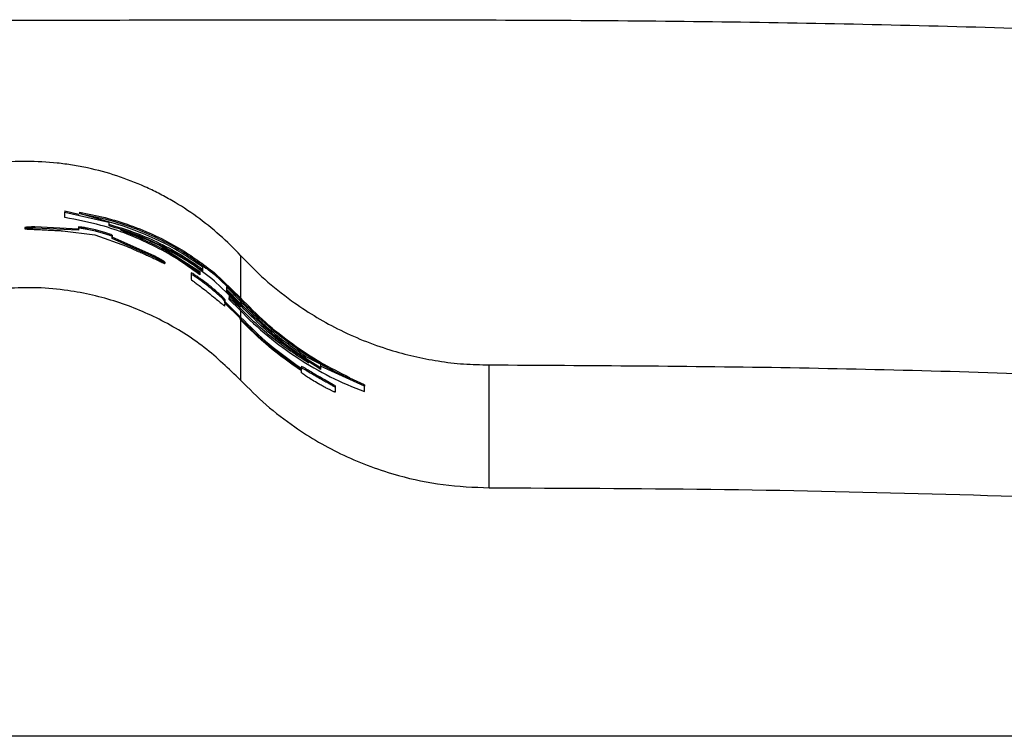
# Paper-space layout '1012-790 Hybird 2way' of a CAD drawing. Header units: millimetres. Extents: x 51 to 2966, y 67 to 3970.
# Tile 53 of 116: x 724 to 882, y 2709 to 2824. Entities that reach past the tile are written whole.
import ezdxf

# ---------------------------------------------------------------- set-up
doc = ezdxf.new("R2010")
doc.units = ezdxf.units.MM

psp = doc.layouts.new('1012-790 Hybird 2way')

# ---------------------------------------------------------------- linework, layer by layer
at = {"color": 7, "linetype": 'Continuous', "lineweight": 25}
for p, q in [((731.45, 2793.04), (733.66, 2792.53)), ((731.45, 2793.04), (731.45, 2792.83)), ((731.45, 2791.96), (731.45, 2792.83)), ((731.45, 2792.83), (738.49, 2791.21)), ((733.8, 2792.81), (733.8, 2792.61)), ((740.83, 2790.59), (733.8, 2792.61)), ((738.49, 2791.21), (738.49, 2790.69)), ((725.05, 2790.37), (725.05, 2790.17)), ((733.62, 2790.13), (726.65, 2790.48)), ((726.65, 2790.48), (726.65, 2790.28)), ((733.62, 2789.93), (726.65, 2790.28)), ((731.08, 2789.85), (736.22, 2789.22)), ((733.62, 2790.44), (733.62, 2790.24)), ((733.62, 2790.24), (733.62, 2789.93)), ((736.33, 2789.99), (736.33, 2789.78)), ((736.22, 2789.22), (741.3, 2787.39)), ((739.02, 2789.14), (739.02, 2788.93)), ((739.02, 2788.62), (739.02, 2788.93)), ((745.83, 2785.79), (739.02, 2788.83)), ((745.83, 2785.57), (739.02, 2788.62)), ((746.97, 2787.24), (753.06, 2783.35)), ((745.83, 2785.79), (745.83, 2785.57)), ((747.46, 2784.83), (747.46, 2784.6)), ((759.55, 2785.9), (759.55, 2779.13)), ((751.63, 2783.12), (751.63, 2782.88)), ((753.06, 2783.35), (753.06, 2783.1)), ((753.06, 2783.1), (753.06, 2782.82)), ((753.53, 2783.43), (753.53, 2784.03)), ((755.41, 2783.12), (759.55, 2779.13)), ((755.41, 2783.12), (755.41, 2782.86)), ((751.63, 2782.88), (751.63, 2782.11)), ((755.41, 2782.86), (759.41, 2779)), ((759.41, 2777.96), (755.41, 2781.82)), ((754.36, 2781.25), (754.36, 2780.99)), ((759.41, 2778.72), (757.28, 2780.88)), ((757.28, 2780.88), (757.28, 2780.27)), ((757.28, 2780.54), (759.55, 2778.24)), ((757.28, 2780.27), (759.41, 2778.11)), ((757.04, 2778.86), (757.04, 2778.59)), ((757.04, 2778.27), (757.04, 2778.59)), ((759.55, 2776.06), (757.04, 2778.54)), ((759.41, 2775.92), (757.04, 2778.27)), ((757.75, 2779.43), (759.55, 2777.65)), ((757.75, 2779.43), (757.75, 2779.15)), ((757.75, 2779.15), (759.41, 2777.51)), ((757.75, 2778.87), (757.75, 2779.15)), ((759.41, 2777.23), (757.75, 2778.87)), ((759.41, 2779), (759.41, 2778.72)), ((757.04, 2777.82), (757.04, 2778.1)), ((759.41, 2778.11), (759.41, 2777.96)), ((759.41, 2777.51), (759.41, 2777.23)), ((759.41, 2775.92), (759.41, 2775.76)), ((769.98, 2769.76), (777.01, 2766.13)), ((769.28, 2768.19), (769.28, 2767.95)), ((769.28, 2767.63), (769.28, 2767.95)), ((769.28, 2767.19), (769.28, 2767.47)), ((772.33, 2768.45), (772.33, 2768.22)), ((772.33, 2768.22), (772.33, 2767.7)), ((779.36, 2765.01), (772.33, 2768.22)), ((799.34, 2748.76), (799.34, 2768.41)), ((772.01, 2766.63), (772.01, 2766.39)), ((777.01, 2766.35), (777.01, 2766.13)), ((779.36, 2765.23), (777.01, 2766.3)), ((774.69, 2765.06), (774.69, 2764.83)), ((774.69, 2764.83), (774.69, 2764.07)), ((779.36, 2765.23), (779.36, 2765.01)), ((779.36, 2764.14), (779.36, 2765.01)), ((1093.3, 2709.03), (209.3, 2709.03))]:
    psp.add_line(p, q, dxfattribs=at)
at = {"color": 8, "linetype": 'Continuous', "lineweight": 25}
for p, q in [((759.55, 2778.58), (759.55, 2778.24)), ((759.55, 2777.09), (759.55, 2776.06)), ((759.55, 2775.62), (759.55, 2765.96))]:
    psp.add_line(p, q, dxfattribs=at)
at = {"color": 7, "linetype": 'Continuous', "lineweight": 25}
for points, knots in [([(651.3, 2823.54), (672.93, 2823.53), (710.6, 2823.52), (764.31, 2823.58), (812.46, 2823.61), (860.6, 2823.01), (912.96, 2821.36), (969.49, 2818.42), (1030.18, 2813.98), (1070.53, 2809.86), (1090.71, 2807.8)], [0, 0, 0, 0, 0.147447, 0.256863, 0.366278, 0.475715, 0.585152, 0.723428, 0.861723, 1, 1, 1, 1]), ([(759.55, 2785.9), (758.49, 2787.04), (757.38, 2788.13), (755.04, 2790.2), (753.82, 2791.18), (751.27, 2793.03), (749.94, 2793.89), (747.86, 2795.09), (747.15, 2795.48), (745.72, 2796.21), (745, 2796.56), (742.8, 2797.54), (741.3, 2798.12), (738.25, 2799.13), (736.68, 2799.55), (734.29, 2800.07), (733.48, 2800.22), (731.86, 2800.48), (731.04, 2800.59), (728.6, 2800.85), (726.97, 2800.94), (723.72, 2800.94), (722.09, 2800.86), (718.83, 2800.51), (717.19, 2800.25), (713.98, 2799.56), (712.41, 2799.13), (709.34, 2798.13), (707.84, 2797.55), (704.92, 2796.24), (703.49, 2795.51), (700.71, 2793.9), (699.37, 2793.03), (696.81, 2791.18), (695.59, 2790.2), (693.26, 2788.13), (692.15, 2787.04), (691.09, 2785.9)], [0, 0, 0, 0, 0.0625, 0.0625, 0.125, 0.125, 0.1875, 0.1875, 0.21875, 0.21875, 0.25, 0.25, 0.3125, 0.3125, 0.375, 0.375, 0.40625, 0.40625, 0.4375, 0.4375, 0.5, 0.5, 0.5625, 0.5625, 0.625, 0.625, 0.6875, 0.6875, 0.75, 0.75, 0.8125, 0.8125, 0.875, 0.875, 0.9375, 0.9375, 1, 1, 1, 1]), ([(733.8, 2792.81), (735.17, 2792.55), (737.9, 2792.03), (741.95, 2790.77), (745.94, 2789.13), (750.54, 2786.75), (753.57, 2784.49), (755.41, 2783.12)], [0, 0, 0, 0, 0.177612, 0.355218, 0.537749, 0.720266, 1, 1, 1, 1]), ([(733.8, 2792.61), (735.16, 2792.35), (737.88, 2791.83), (741.92, 2790.57), (745.88, 2788.93), (750.5, 2786.54), (753.55, 2784.25), (755.41, 2782.86)], [0, 0, 0, 0, 0.176654, 0.353303, 0.534849, 0.716383, 1, 1, 1, 1]), ([(753.06, 2782.82), (751.85, 2783.69), (749.43, 2785.42), (745.52, 2787.57), (741.45, 2789.37), (736.76, 2790.96), (733.38, 2791.6), (731.45, 2791.96)], [0, 0, 0, 0, 0.184193, 0.368402, 0.558097, 0.747805, 1, 1, 1, 1]), ([(738.49, 2790.9), (739.79, 2790.51), (742.39, 2789.73), (746.22, 2788.1), (749.97, 2786.13), (752.34, 2784.5), (753.53, 2783.68)], [0, 0, 0, 0, 0.246593, 0.493169, 0.746597, 1, 1, 1, 1]), ([(726.65, 2790.48), (726.46, 2790.47), (726.1, 2790.46), (725.54, 2790.44), (725.1, 2790.4), (725.07, 2790.38), (725.05, 2790.37)], [0, 0, 0, 0, 0.25119, 0.502432, 0.841338, 1, 1, 1, 1]), ([(726.65, 2790.28), (726.46, 2790.27), (726.1, 2790.26), (725.54, 2790.23), (725.1, 2790.2), (725.07, 2790.18), (725.05, 2790.17)], [0, 0, 0, 0, 0.25119, 0.502432, 0.841339, 1, 1, 1, 1]), ([(725.05, 2790.17), (725.09, 2790.16), (725.16, 2790.14), (725.68, 2790.12), (726.34, 2790.09), (727, 2790.06), (727.42, 2790.04), (727.54, 2790.04)], [0, 0, 0, 0, 0.242151, 0.459198, 0.667859, 0.901592, 1, 1, 1, 1]), ([(727.54, 2790.04), (727.89, 2790.02), (728.58, 2789.99), (729.55, 2789.93), (730.29, 2789.9), (730.81, 2789.87), (731.08, 2789.85)], [0, 0, 0, 0, 0.204413, 0.394572, 0.694396, 1, 1, 1, 1]), ([(736.33, 2789.99), (735.97, 2790.07), (735.33, 2790.22), (734.54, 2790.36), (733.95, 2790.45), (733.66, 2790.47), (733.63, 2790.45), (733.62, 2790.44)], [0, 0, 0, 0, 0.220075, 0.393835, 0.567462, 0.794067, 1, 1, 1, 1]), ([(736.33, 2789.78), (735.97, 2789.87), (735.33, 2790.02), (734.54, 2790.16), (733.95, 2790.25), (733.66, 2790.27), (733.63, 2790.25), (733.62, 2790.24)], [0, 0, 0, 0, 0.220056, 0.393811, 0.567427, 0.793933, 1, 1, 1, 1]), ([(739.02, 2789.14), (739, 2789.16), (738.95, 2789.2), (738.48, 2789.38), (737.86, 2789.58), (737.11, 2789.8), (736.58, 2789.93), (736.33, 2789.99)], [0, 0, 0, 0, 0.320792, 0.499022, 0.678127, 0.845943, 1, 1, 1, 1]), ([(739.02, 2788.93), (739, 2788.95), (738.95, 2789), (738.48, 2789.17), (737.86, 2789.37), (737.11, 2789.59), (736.58, 2789.72), (736.33, 2789.78)], [0, 0, 0, 0, 0.32077, 0.498986, 0.67808, 0.845917, 1, 1, 1, 1]), ([(738.49, 2790.69), (739.79, 2790.3), (742.4, 2789.52), (746.22, 2787.87), (749.97, 2785.9), (752.34, 2784.25), (753.53, 2783.43)], [0, 0, 0, 0, 0.246553, 0.4930867, 0.7465564, 1, 1, 1, 1]), ([(755.41, 2781.82), (754.27, 2782.7), (751.99, 2784.47), (748.29, 2786.67), (744.42, 2788.57), (741.71, 2789.52), (740.36, 2789.99)], [0, 0, 0, 0, 0.246121, 0.492268, 0.746125, 1, 1, 1, 1]), ([(740.36, 2789.99), (742.56, 2789.1), (747, 2787.32), (751.03, 2784.52), (753.06, 2783.1)], [0, 0, 0, 0, 0.495235, 1, 1, 1, 1]), ([(753.53, 2784.03), (751.54, 2785.38), (747.51, 2788.09), (743.07, 2789.75), (740.83, 2790.59)], [0, 0, 0, 0, 0.4947075, 1, 1, 1, 1]), ([(741.3, 2787.39), (741.72, 2787.21), (742.36, 2786.94), (743.26, 2786.53), (744.13, 2786.15), (744.62, 2785.92), (744.86, 2785.82)], [0, 0, 0, 0, 0.456401, 0.695272, 0.857617, 1, 1, 1, 1]), ([(744.86, 2785.82), (745.23, 2785.64), (745.9, 2785.33), (746.74, 2784.93), (747.26, 2784.67), (747.44, 2784.6), (747.46, 2784.6), (747.46, 2784.6)], [0, 0, 0, 0, 0.298737, 0.532906, 0.767769, 0.928577, 1, 1, 1, 1]), ([(747.46, 2784.83), (747.41, 2784.87), (747.28, 2784.97), (746.6, 2785.37), (746.09, 2785.65), (745.83, 2785.79)], [0, 0, 0, 0, 0.248345, 0.621639, 1, 1, 1, 1]), ([(747.46, 2784.6), (747.41, 2784.64), (747.28, 2784.74), (746.6, 2785.14), (746.09, 2785.43), (745.83, 2785.57)], [0, 0, 0, 0, 0.248284, 0.621612, 1, 1, 1, 1]), ([(759.55, 2785.9), (760.81, 2784.61), (763.34, 2782.02), (767.34, 2778.86), (771.27, 2776.24), (775.09, 2774.12), (779.14, 2772.28), (784.46, 2770.38), (789.87, 2769.14), (795.23, 2768.5), (797.97, 2768.44), (799.34, 2768.41)], [0, 0, 0, 0, 0.124672, 0.250588, 0.347773, 0.444954, 0.545027, 0.645096, 0.820064, 0.910033, 1, 1, 1, 1]), ([(754.36, 2781.25), (753.99, 2781.54), (753.35, 2782.03), (752.56, 2782.58), (752.04, 2782.92), (751.69, 2783.12), (751.65, 2783.12), (751.63, 2783.12)], [0, 0, 0, 0, 0.257586, 0.441551, 0.595482, 0.749313, 1, 1, 1, 1]), ([(754.36, 2780.99), (753.99, 2781.28), (753.35, 2781.78), (752.56, 2782.33), (752.04, 2782.68), (751.69, 2782.88), (751.65, 2782.88), (751.63, 2782.88)], [0, 0, 0, 0, 0.258045, 0.442122, 0.595911, 0.749612, 1, 1, 1, 1]), ([(751.63, 2782.11), (751.67, 2782.07), (751.72, 2782), (752.3, 2781.57), (752.98, 2781.06), (753.7, 2780.51), (754.19, 2780.12), (754.36, 2779.99)], [0, 0, 0, 0, 0.323566, 0.492467, 0.660951, 0.881597, 1, 1, 1, 1]), ([(759.55, 2765.96), (757.68, 2767.77), (753.87, 2771.45), (747.12, 2775.63), (739.76, 2778.73), (732.99, 2780.27), (727.06, 2780.84), (723.79, 2780.72), (722.14, 2780.66)], [0, 0, 0, 0, 0.188151, 0.381763, 0.569917, 0.763536, 0.881122, 1, 1, 1, 1]), ([(757.04, 2778.86), (757.01, 2778.9), (756.97, 2778.97), (756.52, 2779.41), (755.88, 2779.99), (755.13, 2780.64), (754.58, 2781.08), (754.36, 2781.25)], [0, 0, 0, 0, 0.26983, 0.444968, 0.620249, 0.852083, 1, 1, 1, 1]), ([(757.04, 2778.59), (757.01, 2778.63), (756.97, 2778.7), (756.52, 2779.14), (755.89, 2779.73), (755.13, 2780.38), (754.58, 2780.82), (754.36, 2780.99)], [0, 0, 0, 0, 0.26942, 0.444392, 0.619495, 0.852028, 1, 1, 1, 1]), ([(754.36, 2779.99), (754.74, 2779.68), (755.4, 2779.16), (756.17, 2778.5), (756.67, 2778.08), (756.99, 2777.83), (757.02, 2777.82), (757.04, 2777.82)], [0, 0, 0, 0, 0.261141, 0.452109, 0.611872, 0.771399, 1, 1, 1, 1]), ([(777.01, 2766.13), (775.44, 2766.92), (772.28, 2768.49), (767.76, 2771.48), (763.4, 2774.92), (760.74, 2777.64), (759.41, 2779)], [0, 0, 0, 0, 0.2457979, 0.4915755, 0.7458034, 1, 1, 1, 1]), ([(759.41, 2778.72), (761.04, 2777.05), (764.34, 2773.7), (768.09, 2771.08), (769.98, 2769.76)], [0, 0, 0, 0, 0.496393, 1, 1, 1, 1]), ([(777.01, 2766.35), (775.45, 2767.14), (772.32, 2768.7), (767.83, 2771.67), (763.51, 2775.09), (760.87, 2777.78), (759.55, 2779.13)], [0, 0, 0, 0, 0.24583, 0.491642, 0.745837, 1, 1, 1, 1]), ([(772.33, 2767.7), (770.05, 2769.17), (766.6, 2771.38), (762.38, 2775.03), (760.4, 2777.08), (759.41, 2778.11)], [0, 0, 0, 0, 0.494891, 0.747455, 1, 1, 1, 1]), ([(770.45, 2768.7), (768.5, 2769.96), (764.58, 2772.48), (761.14, 2775.83), (759.41, 2777.51)], [0, 0, 0, 0, 0.4959834, 1, 1, 1, 1]), ([(759.41, 2777.23), (760.85, 2775.72), (762.36, 2774.33), (765.48, 2771.75), (767.09, 2770.56), (770.43, 2768.39), (772.14, 2767.4), (775.68, 2765.62), (777.51, 2764.83), (779.36, 2764.14)], [0, 0, 0, 0, 0.25, 0.25, 0.5, 0.5, 0.75, 0.75, 1, 1, 1, 1]), ([(772.33, 2767.93), (770.06, 2769.38), (765.49, 2772.29), (761.54, 2776.25), (759.55, 2778.24)], [0, 0, 0, 0, 0.4951249, 1, 1, 1, 1]), ([(759.41, 2775.92), (760.92, 2774.4), (763.97, 2771.35), (767.5, 2768.88), (769.28, 2767.63)], [0, 0, 0, 0, 0.496519, 1, 1, 1, 1]), ([(769.28, 2767.47), (767.53, 2768.69), (763.99, 2771.17), (760.94, 2774.22), (759.41, 2775.76)], [0, 0, 0, 0, 0.496515, 1, 1, 1, 1]), ([(759.55, 2776.06), (761.04, 2774.56), (764.05, 2771.55), (767.53, 2769.1), (769.28, 2767.87)], [0, 0, 0, 0, 0.496591, 1, 1, 1, 1]), ([(769.28, 2768.19), (769.32, 2768.19), (769.37, 2768.19), (769.9, 2767.88), (770.52, 2767.5), (771.25, 2767.07), (771.77, 2766.77), (772.01, 2766.63)], [0, 0, 0, 0, 0.3198387, 0.4885016, 0.6570224, 0.8382531, 1, 1, 1, 1]), ([(769.28, 2767.95), (769.32, 2767.95), (769.37, 2767.95), (769.9, 2767.64), (770.52, 2767.27), (771.25, 2766.84), (771.77, 2766.54), (772.01, 2766.39)], [0, 0, 0, 0, 0.320025, 0.488792, 0.657424, 0.838584, 1, 1, 1, 1]), ([(799.34, 2768.41), (815.38, 2768.33), (847.48, 2768.16), (895.06, 2766.79), (942.05, 2764.66), (988.46, 2761.7), (1034.84, 2757.97), (1065.71, 2754.78), (1081.14, 2753.19)], [0, 0, 0, 0, 0.170501, 0.34106, 0.505665, 0.670322, 0.835135, 1, 1, 1, 1]), ([(759.55, 2765.96), (760.89, 2764.62), (763.59, 2761.92), (767.84, 2758.67), (772.01, 2756.02), (776.08, 2753.89), (780.35, 2752.1), (785.63, 2750.41), (791.97, 2749.05), (796.86, 2748.86), (799.34, 2748.76)], [0, 0, 0, 0, 0.1277577, 0.2569272, 0.3587995, 0.4606727, 0.5655036, 0.6703362, 0.8336704, 1, 1, 1, 1]), ([(772.01, 2765.39), (771.68, 2765.58), (771.06, 2765.95), (770.24, 2766.47), (769.66, 2766.87), (769.33, 2767.12), (769.3, 2767.16), (769.28, 2767.19)], [0, 0, 0, 0, 0.214242, 0.403861, 0.594187, 0.771159, 1, 1, 1, 1]), ([(772.01, 2766.63), (772.35, 2766.43), (772.95, 2766.09), (773.73, 2765.65), (774.3, 2765.33), (774.64, 2765.12), (774.67, 2765.08), (774.69, 2765.06)], [0, 0, 0, 0, 0.222209, 0.393677, 0.565585, 0.76911, 1, 1, 1, 1]), ([(772.01, 2766.39), (772.35, 2766.2), (772.95, 2765.86), (773.73, 2765.43), (774.3, 2765.1), (774.64, 2764.9), (774.67, 2764.86), (774.69, 2764.83)], [0, 0, 0, 0, 0.222328, 0.393697, 0.565498, 0.769244, 1, 1, 1, 1]), ([(774.69, 2764.07), (774.68, 2764.06), (774.68, 2764.06), (774.64, 2764.06), (774.61, 2764.07), (774.52, 2764.1), (774.46, 2764.13), (774.3, 2764.19), (774.19, 2764.24), (773.94, 2764.36), (773.8, 2764.43), (773.49, 2764.59), (773.31, 2764.68), (772.96, 2764.86), (772.77, 2764.96), (772.39, 2765.17), (772.2, 2765.28), (772.01, 2765.39)], [0, 0, 0, 0, 0.125, 0.125, 0.25, 0.25, 0.375, 0.375, 0.5, 0.5, 0.625, 0.625, 0.75, 0.75, 0.875, 0.875, 1, 1, 1, 1]), ([(799.34, 2748.76), (811.14, 2748.72), (834.76, 2748.62), (870.17, 2747.88), (905.58, 2746.69), (940.87, 2745.01), (976.05, 2742.87), (1011.11, 2740.26), (1046.15, 2737.2), (1069.48, 2734.77), (1081.14, 2733.55)], [0, 0, 0, 0, 0.125444, 0.25091, 0.376354, 0.50182, 0.62632, 0.75082, 0.87541, 1, 1, 1, 1])]:
    psp.add_open_spline(points, degree=3, knots=knots, dxfattribs=at)

doc.saveas('drawing.dxf')
